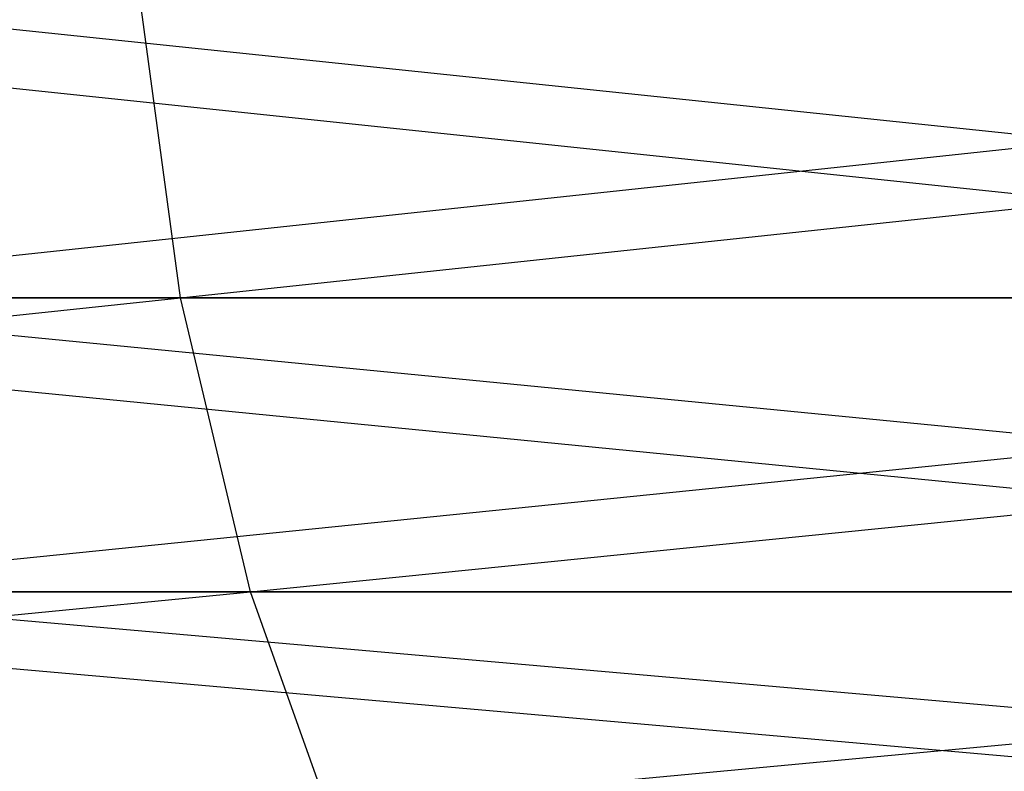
# Model space of a CAD drawing. Extents: x 0.1 to 7.1, y 0 to 16.2.
# Tile 185 of 256: x 0.44543 to 0.456, y 0.01007 to 0.01815. Entities that reach past the tile are written whole.
import ezdxf

# ---------------------------------------------------------------- set-up
doc = ezdxf.new("R2010")
doc.units = 0
doc.header["$LTSCALE"] = 2.54
doc.layers.get('0').update_dxf_attribs({"color": 13, "linetype": 'CONTINUOUS'})

# ---------------------------------------------------------------- blocks, each defined once
blk = doc.blocks.new('DOZOWNIK_DO_MYD_A_FRIEGO_S')
at = {"color": 0}
for p, q in [((0.466724, 0.01516, 1.360352), (0.434725, 0.018527, 1.34284)), ((0.47293, 0.01516, 6.663598), (0.440688, 0.018527, 6.646537)), ((0.441158, 0.01516, 5.794233), (0.472518, 0.018527, 5.775599)), ((0.447162, 0.01516, 0.490626), (0.446703, 0.018527, 0.48985)), ((0.447162, 0.01516, 0.490626), (0.47878, 0.018527, 0.472435)), ((0.447162, 0.01516, 0.490626), (0.416497, 0.01516, 0.510301)), ((0.417337, 0.012, 0.511511), (0.447162, 0.01516, 0.490626)), ((0.435206, 0.01516, 1.342076), (0.466724, 0.01516, 1.360352)), ((0.467416, 0.012, 1.359051), (0.435206, 0.01516, 1.342076)), ((0.47293, 0.01516, 5.776402), (0.441158, 0.01516, 5.794233)), ((0.441158, 0.01516, 6.645766), (0.47293, 0.01516, 6.663598)), ((0.473604, 0.012, 6.662288), (0.441158, 0.01516, 6.645766)), ((0.441926, 0.012, 5.79549), (0.47293, 0.01516, 5.776402)), ((0.479181, 0.01516, 0.473243), (0.447162, 0.01516, 0.490626)), ((0.447912, 0.012, 0.491895), (0.447162, 0.01516, 0.490626)), ((0.447912, 0.012, 0.491895), (0.479181, 0.01516, 0.473243)), ((0.447912, 0.012, 0.491895), (0.417337, 0.012, 0.511511)), ((0.418478, 0.009144, 0.513153), (0.447912, 0.012, 0.491895)), ((0.435991, 0.012, 1.34083), (0.467416, 0.012, 1.359051)), ((0.468355, 0.009144, 1.357286), (0.435991, 0.012, 1.34083)), ((0.473604, 0.012, 5.777711), (0.441926, 0.012, 5.79549)), ((0.441926, 0.012, 6.644509), (0.473604, 0.012, 6.662288)), ((0.474518, 0.009144, 6.660509), (0.441926, 0.012, 6.644509)), ((0.442967, 0.009144, 5.797197), (0.473604, 0.012, 5.777711)), ((0.479837, 0.012, 0.474562), (0.447912, 0.012, 0.491895)), ((0.448929, 0.009144, 0.493616), (0.447912, 0.012, 0.491895))]:
    blk.add_line(p, q, dxfattribs=at)

msp = doc.modelspace()

# ---------------------------------------------------------------- block references
at = {"color": 0}
msp.add_blockref('DOZOWNIK_DO_MYD_A_FRIEGO_S', (0, 0), dxfattribs=at)

doc.saveas('drawing.dxf')
